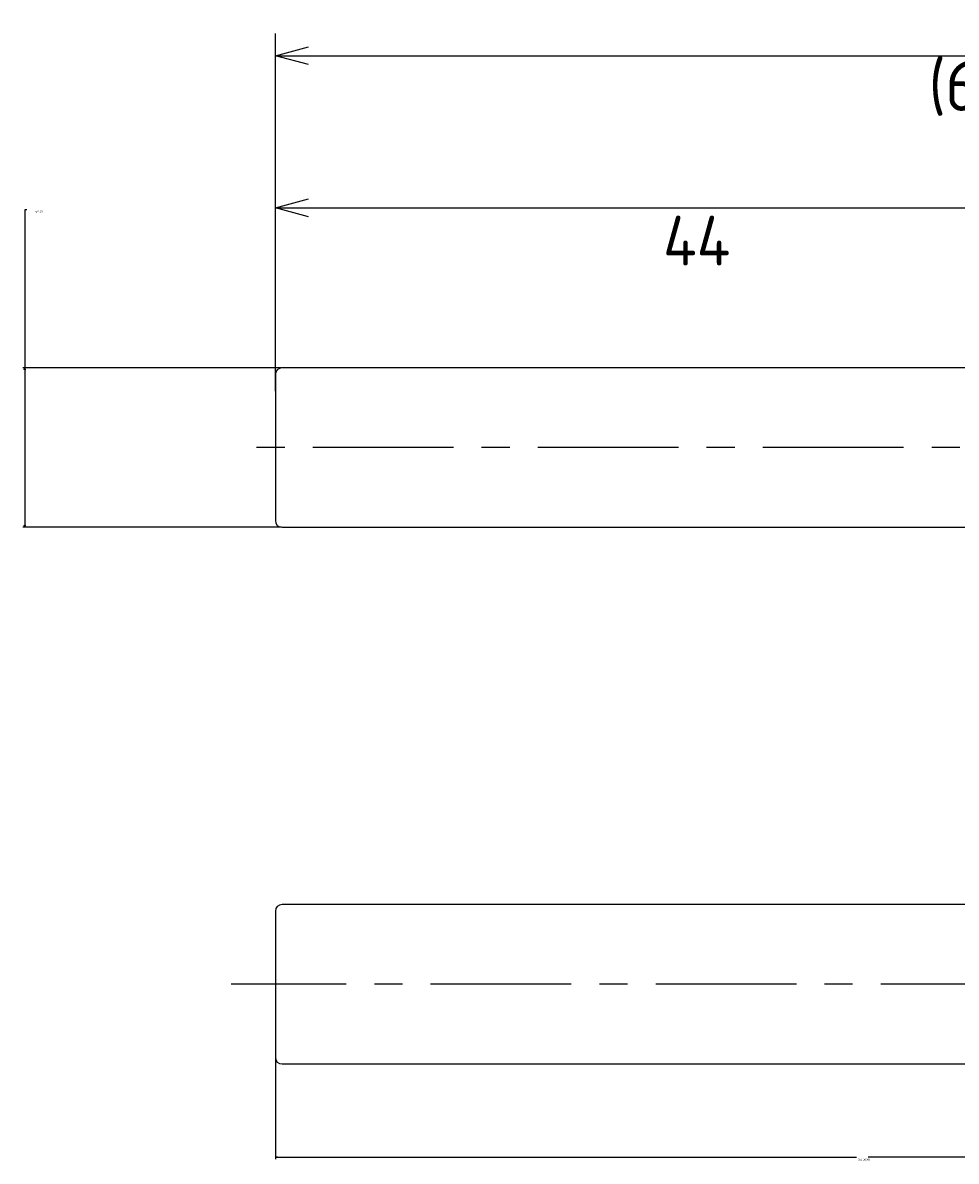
# Model space of a CAD drawing. Extents: x 88.6 to 172.9, y 167.8 to 219.2.
# Tile 1 of 6: x 88.6 to 130.7, y 167.8 to 219.2. Entities that reach past the tile are written whole.
import ezdxf

# ---------------------------------------------------------------- set-up
doc = ezdxf.new("R2010")
doc.units = 0
doc.header["$LTSCALE"] = 0.2
doc.linetypes.add('CENTER', pattern=[50.8, 31.75, -6.35, 6.35, -6.35])
doc.layers.get('0').update_dxf_attribs({"linetype": 'CONTINUOUS'})
doc.layers.get('DEFPOINTS').update_dxf_attribs({"linetype": 'CONTINUOUS'})
for name, color, linetype in [('18-0-CON', 3, 'CONTINUOUS'), ('18-2-CEN', 1, 'CENTER'), ('35-0-CON', 7, 'CONTINUOUS')]:
    doc.layers.add(name, color=color, linetype=linetype)
doc.styles.get("Standard").update_dxf_attribs({"font": 'isocp.shx', "bigfont": 'bigfont.shx'})
doc.dimstyles.get("Standard").update_dxf_attribs({"dimtxt": 0.18, "dimasz": 0.18, "dimexe": 0.18, "dimexo": 0.0625, "dimgap": 0.09, "dimtad": 0, "dimtih": 1, "dimtoh": 1, "dimzin": 0, "dimcen": 0.09, "dimazin": 3, "dimtfac": 1, "dimtofl": 0, "dimtmove": 0, "dimatfit": 3})

# ---------------------------------------------------------------- blocks, each defined once
blk = doc.blocks.new('_OPEN30')
at = {"color": 0, "linetype": 'BYBLOCK'}
for p, q in [((-1, 0.268), (0, 0)), ((0, 0), (-1, -0.268)), ((0, 0), (-1, 0))]:
    blk.add_line(p, q, dxfattribs=at)
blk = doc.blocks.new('*D253')
at = {"layer": '18-0-CON', "color": 161}
for p, q in [((100, 202.55), (100, 211.828)), ((144, 203.85), (144, 211.828)), ((101.5, 210.828), (142.5, 210.828))]:
    blk.add_line(p, q, dxfattribs=at)
at = {"layer": 'DEFPOINTS', "color": 0}
for p in [(144, 210.828), (144, 203.6), (100, 202.3)]:
    blk.add_point(p, dxfattribs=at)
at = {"layer": '18-0-CON', "color": 161, "xscale": 1.499999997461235, "yscale": 1.499999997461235, "zscale": 1.499999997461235, "rotation": 180}
blk.add_blockref('_OPEN30', (100, 210.828), dxfattribs=at)
at = {"layer": '18-0-CON', "color": 161, "xscale": 1.499999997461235, "yscale": 1.499999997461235, "zscale": 1.499999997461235}
blk.add_blockref('_OPEN30', (144, 210.828), dxfattribs=at)
at = {"layer": '18-0-CON', "color": 161}
blk.add_text('44', height=2.25, dxfattribs=at).set_placement((117.5, 208.221))
blk = doc.blocks.new('*D251')
at = {"layer": '18-0-CON', "color": 161}
for p, q in [((100, 202.55), (100, 218.7)), ((168, 202.7), (168, 218.7)), ((101.5, 217.7), (166.5, 217.7))]:
    blk.add_line(p, q, dxfattribs=at)
at = {"layer": 'DEFPOINTS', "color": 0}
for p in [(168, 217.7), (100, 202.3), (168, 202.45)]:
    blk.add_point(p, dxfattribs=at)
at = {"layer": '18-0-CON', "color": 161, "xscale": 1.499999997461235, "yscale": 1.499999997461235, "zscale": 1.499999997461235, "rotation": 180}
blk.add_blockref('_OPEN30', (100, 217.7), dxfattribs=at)
at = {"layer": '18-0-CON', "color": 161, "xscale": 1.499999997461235, "yscale": 1.499999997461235, "zscale": 1.499999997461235}
blk.add_blockref('_OPEN30', (168, 217.7), dxfattribs=at)
at = {"layer": '18-0-CON', "color": 161}
blk.add_text('(68)', height=2.25, dxfattribs=at).set_placement((129.5, 215.205))
blk = doc.blocks.new('*D268')
at = {"layer": '18-0-CON', "color": 0}
for p, q in [((88.776, 210.746), (88.686, 210.746)), ((88.686, 210.746), (88.686, 203.6)), ((100.269, 203.6), (88.596, 203.6)), ((88.686, 203.51), (88.686, 196.49)), ((100.269, 196.4), (88.596, 196.4))]:
    blk.add_line(p, q, dxfattribs=at)
at = {"layer": 'DEFPOINTS', "color": 0}
for p in [(100.3, 203.6), (88.686, 196.4), (100.3, 196.4)]:
    blk.add_point(p, dxfattribs=at)
at = {"layer": '18-0-CON', "color": 0, "xscale": 0.0899999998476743, "yscale": 0.0899999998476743, "zscale": 0.0899999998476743}
for p, rotation in [((88.686, 203.6), 90), ((88.686, 196.4), 270)]:
    blk.add_blockref('_OPEN30', p, dxfattribs=dict(at, rotation=rotation))
at = {"layer": '18-0-CON', "color": 0}
blk.add_text('φ7.20', height=0.09, dxfattribs=at).set_placement((89.172, 210.629))
blk = doc.blocks.new('*D269')
at = {"layer": '18-0-CON', "color": 0}
for p, q in [((153, 173.278), (153, 167.864)), ((100, 172.428), (100, 167.864)), ((100.09, 167.954), (126.23, 167.954)), ((152.91, 167.954), (126.77, 167.954))]:
    blk.add_line(p, q, dxfattribs=at)
at = {"layer": 'DEFPOINTS', "color": 0}
for p in [(153, 173.309), (100, 172.459), (153, 167.954)]:
    blk.add_point(p, dxfattribs=at)
at = {"layer": '18-0-CON', "color": 0, "xscale": 0.0899999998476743, "yscale": 0.0899999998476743, "zscale": 0.0899999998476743, "rotation": 180}
blk.add_blockref('_OPEN30', (100, 167.954), dxfattribs=at)
at = {"layer": '18-0-CON', "color": 0, "xscale": 0.0899999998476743, "yscale": 0.0899999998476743, "zscale": 0.0899999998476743}
blk.add_blockref('_OPEN30', (153, 167.954), dxfattribs=at)
at = {"layer": '18-0-CON', "color": 0}
blk.add_text('(53.0000)', height=0.09, dxfattribs=at).set_placement((126.32, 167.795))

msp = doc.modelspace()

# ---------------------------------------------------------------- linework, layer by layer
at = {"layer": '18-2-CEN'}
for p, q in [((169, 200), (98.0016, 200)), ((154, 175.75896), (98.0016, 175.75896))]:
    msp.add_line(p, q, dxfattribs=at)
at = {"layer": '35-0-CON'}
for p, q in [((100, 203.3), (100, 196.7)), ((143.5, 203.6), (100.3, 203.6)), ((100.3, 196.4), (143.5, 196.4)), ((100, 179.05896), (100, 172.45896)), ((143.5, 179.35896), (100.3, 179.35896)), ((100.3, 172.15896), (143.5, 172.15896))]:
    msp.add_line(p, q, dxfattribs=at)
for centre, start, end in [((100.3, 203.3), 90, 180), ((100.3, 196.7), 180, 270), ((100.3, 179.05896), 90, 180), ((100.3, 172.45896), 180, 270)]:
    msp.add_arc(centre, 0.3, start, end, dxfattribs=at)

# ---------------------------------------------------------------- dimensions: what is measured, and where the dimension line sits
at = {"layer": '18-0-CON'}
for base, p1, p2, override, picture, middle in [((168, 217.70023), (100, 202.3), (168, 202.45), {"dimscale": 0.5, "dimpost": '(<>)', "dimblk1": 'OPEN30', "dimblk2": 'OPEN30', "dimsah": 1}, '*D251', (134, 219.18773)), ((144, 210.82811), (100, 202.3), (144, 203.6), {"dimscale": 0.5, "dimblk1": 'OPEN30', "dimblk2": 'OPEN30', "dimsah": 1}, '*D253', (122, 212.20311)), ((153, 167.95429), (100, 172.45896), (153, 173.30896), {"dimscale": 0.5, "dimdec": 4, "dimpost": '(<>)', "dimblk": 'OPEN30', "dimtdec": 4, "dimtmove": 0, "dimtzin": 0}, '*D269', (126.5, 167.95429))]:
    dim = msp.add_linear_dim(base=base, p1=p1, p2=p2, dimstyle='Standard', override=override, dxfattribs=at)
    dim.commit()
    dim.dimension.update_dxf_attribs({"geometry": picture, "text_midpoint": middle})
dim = msp.add_linear_dim(base=(88.68583, 196.4), p1=(100.3, 203.6), p2=(100.3, 196.4), angle=90, dimstyle='Standard', override={"dimscale": 0.5, "dimgap": 0.5, "dimpost": 'φ<>', "dimblk1": 'OPEN30', "dimblk2": 'OPEN30', "dimsah": 1, "dimtol": 0, "dimlim": 0, "dimtp": 0.2, "dimtm": 0.2, "dimtmove": 1, "dimtolj": 2}, dxfattribs=at)
dim.commit()
dim.dimension.update_dxf_attribs({"geometry": '*D268', "text_midpoint": (88.93877, 210.74568), "dimtype": 128})

doc.saveas('drawing.dxf')
